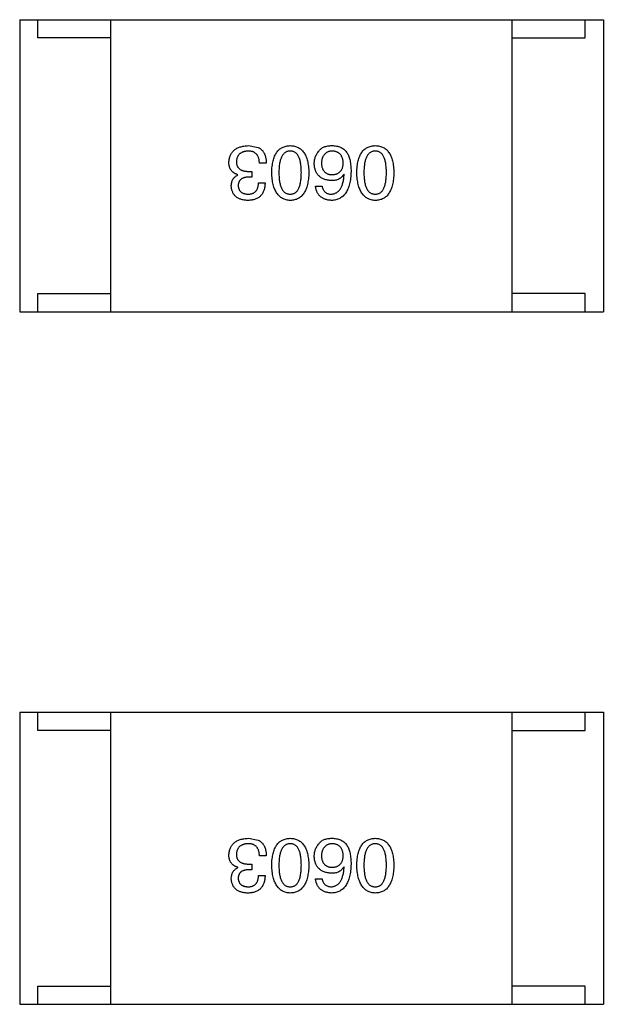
# Model space of a CAD drawing. Header units: inches. Extents: x -36 to 490, y -51 to 98.
# Tile 15 of 153: x 362.87 to 364.47, y -2.1 to 0.6. Entities that reach past the tile are written whole.
import ezdxf

# ---------------------------------------------------------------- set-up
doc = ezdxf.new("R2010")
doc.units = ezdxf.units.IN
doc.header["$LTSCALE"] = 1.21
doc.header["$MEASUREMENT"] = 0
doc.layers.get('0').update_dxf_attribs({"linetype": 'CONTINUOUS'})

msp = doc.modelspace()

# ---------------------------------------------------------------- linework, layer by layer
at = {"color": 7, "linetype": 'Continuous'}
for p, q in [((362.8735, 0.5982), (362.8735, -0.2018)), ((362.8735, 0.5982), (364.4735, 0.5982)), ((362.9235, 0.5482), (362.9235, 0.5982)), ((363.1235, -0.2018), (363.1235, 0.5982)), ((364.2235, -0.2018), (364.2235, 0.5982)), ((364.4235, 0.5482), (364.4235, 0.5982)), ((364.4735, 0.5982), (364.4735, -0.2018)), ((363.1235, 0.5482), (362.9235, 0.5482)), ((364.2235, 0.5482), (364.4235, 0.5482)), ((363.5003, 0.2531), (363.5274, 0.2481)), ((363.5495, 0.2055), (363.5306, 0.2055)), ((363.4716, 0.1727), (363.4716, 0.1736)), ((363.5102, 0.167), (363.5003, 0.167)), ((363.5011, 0.1826), (363.5102, 0.1826)), ((363.5102, 0.1826), (363.5102, 0.167)), ((363.763, 0.1744), (363.7622, 0.1752)), ((363.5282, 0.1514), (363.5462, 0.1514)), ((363.6843, 0.1424), (363.7023, 0.1424)), ((362.9235, -0.2018), (362.9235, -0.1518)), ((362.9235, -0.1518), (363.1235, -0.1518)), ((364.4235, -0.1518), (364.2235, -0.1518)), ((364.4235, -0.2018), (364.4235, -0.1518)), ((362.8735, -0.2018), (364.4735, -0.2018)), ((362.8735, -1.2996), (362.8735, -2.0996)), ((362.8735, -1.2996), (364.4735, -1.2996)), ((362.9235, -1.3496), (362.9235, -1.2996)), ((363.1235, -2.0996), (363.1235, -1.2996)), ((364.2235, -2.0996), (364.2235, -1.2996)), ((364.4235, -1.3496), (364.4235, -1.2996)), ((364.4735, -1.2996), (364.4735, -2.0996)), ((363.1235, -1.3496), (362.9235, -1.3496)), ((364.2235, -1.3496), (364.4235, -1.3496)), ((363.5003, -1.6448), (363.5274, -1.6497)), ((363.5495, -1.6924), (363.5306, -1.6924)), ((363.4716, -1.7251), (363.4716, -1.7243)), ((363.5011, -1.7153), (363.5102, -1.7153)), ((363.5102, -1.7153), (363.5102, -1.7309)), ((363.763, -1.7235), (363.7622, -1.7227)), ((363.5102, -1.7309), (363.5003, -1.7309)), ((363.5282, -1.7464), (363.5462, -1.7464)), ((363.6843, -1.7555), (363.7023, -1.7555)), ((362.9235, -2.0996), (362.9235, -2.0496)), ((362.9235, -2.0496), (363.1235, -2.0496)), ((364.4235, -2.0496), (364.2235, -2.0496)), ((364.4235, -2.0996), (364.4235, -2.0496)), ((362.8735, -2.0996), (364.4735, -2.0996))]:
    msp.add_line(p, q, dxfattribs=at)
for points, knots in [([(363.447, 0.2072), (363.4472, 0.209), (363.4474, 0.2125), (363.4483, 0.2175), (363.4496, 0.2222), (363.4512, 0.2266), (363.4532, 0.2307), (363.4556, 0.2344), (363.4584, 0.2378), (363.4615, 0.2409), (363.4651, 0.2436), (363.469, 0.2459), (363.4733, 0.248), (363.478, 0.2497), (363.483, 0.251), (363.4885, 0.2521), (363.4943, 0.2528), (363.4983, 0.253), (363.5003, 0.2531)], [0, 0, 0, 0, 0.068236, 0.132937, 0.194125, 0.253174, 0.310181, 0.365986, 0.421096, 0.476216, 0.532352, 0.590232, 0.649824, 0.71274, 0.778406, 0.848058, 0.921922, 1, 1, 1, 1]), ([(363.5274, 0.2481), (363.5282, 0.2477), (363.53, 0.2469), (363.5324, 0.2454), (363.5347, 0.2437), (363.5368, 0.2418), (363.5387, 0.2398), (363.5405, 0.2376), (363.5421, 0.2351), (363.5436, 0.2326), (363.5449, 0.2298), (363.5461, 0.2269), (363.547, 0.2237), (363.5478, 0.2204), (363.5485, 0.217), (363.549, 0.2133), (363.5494, 0.2095), (363.5495, 0.2069), (363.5495, 0.2055)], [0, 0, 0, 0, 0.056906, 0.113264, 0.168825, 0.223843, 0.279195, 0.335267, 0.392098, 0.450414, 0.51054, 0.572219, 0.636652, 0.703156, 0.773102, 0.845505, 0.921063, 1, 1, 1, 1]), ([(363.5644, 0.1793), (363.5645, 0.1822), (363.5647, 0.188), (363.5655, 0.1962), (363.5666, 0.204), (363.5681, 0.2111), (363.57, 0.2177), (363.5722, 0.2238), (363.5748, 0.2293), (363.5778, 0.2342), (363.5812, 0.2386), (363.5849, 0.2424), (363.5891, 0.2456), (363.5936, 0.2483), (363.5985, 0.2503), (363.6038, 0.2519), (363.6094, 0.2528), (363.6133, 0.253), (363.6153, 0.2531)], [0, 0, 0, 0, 0.08769, 0.170218, 0.24749, 0.319818, 0.387758, 0.451391, 0.511445, 0.568185, 0.622681, 0.67526, 0.726746, 0.778428, 0.830764, 0.884397, 0.940866, 1, 1, 1, 1]), ([(363.6153, 0.2531), (363.6172, 0.253), (363.6211, 0.2528), (363.6268, 0.2519), (363.632, 0.2503), (363.6369, 0.2483), (363.6414, 0.2456), (363.6456, 0.2424), (363.6493, 0.2386), (363.6527, 0.2342), (363.6557, 0.2293), (363.6583, 0.2238), (363.6605, 0.2177), (363.6624, 0.2111), (363.6639, 0.204), (363.665, 0.1962), (363.6658, 0.188), (363.666, 0.1822), (363.6661, 0.1793)], [0, 0, 0, 0, 0.059135, 0.115606, 0.169241, 0.221578, 0.273261, 0.324749, 0.377329, 0.431642, 0.488541, 0.548597, 0.612232, 0.680174, 0.752504, 0.829777, 0.912307, 1, 1, 1, 1]), ([(363.6958, 0.2408), (363.6967, 0.2418), (363.6986, 0.244), (363.7021, 0.2465), (363.706, 0.2488), (363.7104, 0.2505), (363.7153, 0.2518), (363.7206, 0.2527), (363.7265, 0.2532), (363.7305, 0.2531), (363.7327, 0.2531)], [0, 0, 0, 0, 0.105033, 0.21147, 0.321511, 0.438526, 0.563605, 0.698055, 0.843218, 1, 1, 1, 1]), ([(363.7327, 0.2531), (363.7347, 0.2529), (363.7387, 0.2527), (363.7445, 0.2516), (363.75, 0.25), (363.755, 0.2478), (363.7597, 0.2451), (363.7639, 0.2417), (363.7679, 0.2379), (363.7701, 0.2349), (363.7712, 0.2334)], [0, 0, 0, 0, 0.137449, 0.267856, 0.393219, 0.514735, 0.63397, 0.753734, 0.874967, 1, 1, 1, 1]), ([(363.7976, 0.1793), (363.7977, 0.1822), (363.7979, 0.188), (363.7987, 0.1962), (363.7998, 0.204), (363.8013, 0.2111), (363.8031, 0.2177), (363.8054, 0.2238), (363.808, 0.2293), (363.811, 0.2342), (363.8143, 0.2386), (363.8181, 0.2424), (363.8222, 0.2456), (363.8268, 0.2483), (363.8317, 0.2503), (363.8369, 0.2519), (363.8425, 0.2528), (363.8464, 0.253), (363.8484, 0.2531)], [0, 0, 0, 0, 0.08769, 0.170218, 0.24749, 0.319818, 0.387758, 0.451391, 0.511445, 0.568185, 0.622681, 0.67526, 0.726746, 0.778428, 0.830764, 0.884397, 0.940866, 1, 1, 1, 1]), ([(363.8484, 0.2531), (363.8504, 0.253), (363.8543, 0.2528), (363.8599, 0.2519), (363.8652, 0.2503), (363.8701, 0.2483), (363.8746, 0.2456), (363.8787, 0.2424), (363.8825, 0.2386), (363.8858, 0.2342), (363.8888, 0.2293), (363.8914, 0.2238), (363.8937, 0.2177), (363.8955, 0.2111), (363.8971, 0.204), (363.8982, 0.1962), (363.8989, 0.188), (363.8991, 0.1822), (363.8992, 0.1793)], [0, 0, 0, 0, 0.059135, 0.115606, 0.169241, 0.221578, 0.273261, 0.324749, 0.377329, 0.431642, 0.488541, 0.548597, 0.612232, 0.680174, 0.752504, 0.829777, 0.912307, 1, 1, 1, 1]), ([(363.4995, 0.2383), (363.4983, 0.2382), (363.4959, 0.2381), (363.4924, 0.2375), (363.4892, 0.2368), (363.4862, 0.236), (363.4834, 0.2349), (363.4808, 0.2336), (363.4784, 0.2321), (363.4763, 0.2304), (363.4744, 0.2284), (363.4727, 0.2264), (363.4713, 0.224), (363.4701, 0.2215), (363.4691, 0.2189), (363.4683, 0.2159), (363.4678, 0.2129), (363.4676, 0.2107), (363.4675, 0.2096)], [0, 0, 0, 0, 0.076694, 0.149502, 0.218019, 0.283183, 0.345589, 0.405199, 0.462852, 0.519478, 0.575313, 0.630559, 0.687006, 0.744638, 0.804006, 0.866059, 0.931486, 1, 1, 1, 1]), ([(363.5306, 0.2055), (363.5306, 0.2068), (363.5305, 0.2094), (363.53, 0.2131), (363.5294, 0.2166), (363.5285, 0.2198), (363.5273, 0.2228), (363.5259, 0.2255), (363.5243, 0.2279), (363.5225, 0.2302), (363.5204, 0.2321), (363.5181, 0.2338), (363.5156, 0.2352), (363.5128, 0.2363), (363.5098, 0.2372), (363.5066, 0.2378), (363.5031, 0.2383), (363.5007, 0.2383), (363.4995, 0.2383)], [0, 0, 0, 0, 0.07723, 0.149593, 0.217944, 0.282232, 0.34411, 0.402297, 0.458791, 0.513966, 0.568538, 0.623291, 0.679957, 0.737243, 0.798142, 0.86118, 0.928728, 1, 1, 1, 1]), ([(363.6153, 0.2383), (363.614, 0.2382), (363.6115, 0.2381), (363.608, 0.2373), (363.6046, 0.2361), (363.6016, 0.2344), (363.5987, 0.2322), (363.5962, 0.2296), (363.5939, 0.2266), (363.5918, 0.2231), (363.5899, 0.2192), (363.5884, 0.2148), (363.5871, 0.21), (363.586, 0.2047), (363.5851, 0.199), (363.5845, 0.1928), (363.5842, 0.1862), (363.5841, 0.1816), (363.5841, 0.1793)], [0, 0, 0, 0, 0.050879, 0.099377, 0.146973, 0.193618, 0.240619, 0.289461, 0.34047, 0.395283, 0.453059, 0.515633, 0.582666, 0.655287, 0.732971, 0.815933, 0.905166, 1, 1, 1, 1]), ([(363.6456, 0.1793), (363.6456, 0.1817), (363.6455, 0.1863), (363.6451, 0.193), (363.6446, 0.1992), (363.6438, 0.205), (363.6427, 0.2103), (363.6414, 0.2152), (363.6399, 0.2196), (363.6381, 0.2235), (363.6361, 0.227), (363.6339, 0.23), (363.6313, 0.2326), (363.6286, 0.2347), (363.6256, 0.2363), (363.6224, 0.2375), (363.6189, 0.2382), (363.6165, 0.2383), (363.6153, 0.2383)], [0, 0, 0, 0, 0.096457, 0.187288, 0.27178, 0.350132, 0.423455, 0.491343, 0.554037, 0.612253, 0.666313, 0.717038, 0.764921, 0.811214, 0.856775, 0.902988, 0.950234, 1, 1, 1, 1]), ([(363.681, 0.2039), (363.6811, 0.2056), (363.6812, 0.2091), (363.6818, 0.2142), (363.683, 0.2191), (363.6846, 0.2238), (363.6867, 0.2283), (363.6892, 0.2327), (363.6923, 0.2369), (363.6946, 0.2395), (363.6958, 0.2408)], [0, 0, 0, 0, 0.12904, 0.253809, 0.377066, 0.499122, 0.621469, 0.744665, 0.870607, 1, 1, 1, 1]), ([(363.7294, 0.2383), (363.7283, 0.2382), (363.7261, 0.238), (363.723, 0.2375), (363.7201, 0.2367), (363.7174, 0.2357), (363.7149, 0.2344), (363.7126, 0.2329), (363.7105, 0.2311), (363.7086, 0.2291), (363.7069, 0.2269), (363.7054, 0.2244), (363.7041, 0.2217), (363.703, 0.2188), (363.7022, 0.2156), (363.7015, 0.2122), (363.7009, 0.2085), (363.7008, 0.206), (363.7007, 0.2047)], [0, 0, 0, 0, 0.066682, 0.130303, 0.190802, 0.248749, 0.30534, 0.361219, 0.415721, 0.471765, 0.528279, 0.586428, 0.64659, 0.710143, 0.776461, 0.846692, 0.921137, 1, 1, 1, 1]), ([(363.7605, 0.2055), (363.7604, 0.2068), (363.7603, 0.2093), (363.7597, 0.213), (363.759, 0.2164), (363.758, 0.2195), (363.7569, 0.2224), (363.7554, 0.2251), (363.7538, 0.2276), (363.7519, 0.2297), (363.7499, 0.2317), (363.7476, 0.2333), (363.7451, 0.2348), (363.7424, 0.236), (363.7394, 0.237), (363.7363, 0.2377), (363.7329, 0.2382), (363.7306, 0.2383), (363.7294, 0.2383)], [0, 0, 0, 0, 0.076467, 0.148148, 0.216496, 0.280559, 0.342274, 0.401168, 0.458322, 0.514073, 0.569257, 0.62465, 0.68124, 0.739113, 0.799947, 0.862804, 0.929597, 1, 1, 1, 1]), ([(363.7712, 0.2334), (363.772, 0.2318), (363.7738, 0.2286), (363.776, 0.2234), (363.7778, 0.2177), (363.7792, 0.2116), (363.7804, 0.205), (363.7812, 0.1979), (363.7818, 0.1904), (363.7818, 0.1852), (363.7818, 0.1826)], [0, 0, 0, 0, 0.101889, 0.209155, 0.322694, 0.442863, 0.569758, 0.70479, 0.848502, 1, 1, 1, 1]), ([(363.8484, 0.2383), (363.8472, 0.2382), (363.8447, 0.2381), (363.8411, 0.2373), (363.8378, 0.2361), (363.8347, 0.2344), (363.8319, 0.2322), (363.8293, 0.2296), (363.827, 0.2266), (363.8249, 0.2231), (363.8231, 0.2192), (363.8215, 0.2148), (363.8202, 0.21), (363.8191, 0.2047), (363.8183, 0.199), (363.8177, 0.1928), (363.8173, 0.1862), (363.8173, 0.1816), (363.8173, 0.1793)], [0, 0, 0, 0, 0.050879, 0.099377, 0.146973, 0.193618, 0.240619, 0.289461, 0.34047, 0.395283, 0.453059, 0.515633, 0.582666, 0.655287, 0.732971, 0.815933, 0.905166, 1, 1, 1, 1]), ([(363.8787, 0.1793), (363.8787, 0.1817), (363.8787, 0.1863), (363.8783, 0.193), (363.8777, 0.1992), (363.8769, 0.205), (363.8758, 0.2103), (363.8746, 0.2152), (363.873, 0.2196), (363.8713, 0.2235), (363.8693, 0.227), (363.867, 0.23), (363.8645, 0.2326), (363.8617, 0.2347), (363.8588, 0.2363), (363.8555, 0.2375), (363.852, 0.2382), (363.8496, 0.2383), (363.8484, 0.2383)], [0, 0, 0, 0, 0.096457, 0.187288, 0.27178, 0.350132, 0.423455, 0.491343, 0.554037, 0.612253, 0.666313, 0.717038, 0.764921, 0.811214, 0.856775, 0.902988, 0.950234, 1, 1, 1, 1]), ([(363.4716, 0.1736), (363.4706, 0.1739), (363.4687, 0.1745), (363.4659, 0.1756), (363.4633, 0.1769), (363.4609, 0.1784), (363.4587, 0.18), (363.4566, 0.1817), (363.4548, 0.1836), (363.4531, 0.1856), (363.4517, 0.1878), (363.4505, 0.1901), (363.4494, 0.1926), (363.4486, 0.1953), (363.4478, 0.198), (363.4474, 0.2009), (363.4471, 0.204), (363.4471, 0.2061), (363.447, 0.2072)], [0, 0, 0, 0, 0.069445, 0.136039, 0.200011, 0.261745, 0.322328, 0.381403, 0.438864, 0.496655, 0.554398, 0.612391, 0.672266, 0.733005, 0.79604, 0.861293, 0.928785, 1, 1, 1, 1]), ([(363.4675, 0.2096), (363.4676, 0.2085), (363.4676, 0.2064), (363.468, 0.2033), (363.4687, 0.2005), (363.4696, 0.1978), (363.4708, 0.1953), (363.4722, 0.1931), (363.4739, 0.1911), (363.4759, 0.1893), (363.4782, 0.1877), (363.4807, 0.1863), (363.4835, 0.1851), (363.4865, 0.1842), (363.4898, 0.1834), (363.4933, 0.183), (363.4972, 0.1826), (363.4998, 0.1826), (363.5011, 0.1826)], [0, 0, 0, 0, 0.066518, 0.129194, 0.188613, 0.245254, 0.300032, 0.353805, 0.407079, 0.461108, 0.516272, 0.574141, 0.634837, 0.699275, 0.767504, 0.840272, 0.917505, 1, 1, 1, 1]), ([(363.7277, 0.1572), (363.7259, 0.1573), (363.7224, 0.1577), (363.7172, 0.1585), (363.7124, 0.1597), (363.7079, 0.1612), (363.7038, 0.1631), (363.7, 0.1652), (363.6966, 0.1677), (363.6935, 0.1704), (363.6907, 0.1735), (363.6883, 0.1769), (363.6862, 0.1807), (363.6844, 0.1847), (363.6831, 0.1891), (363.682, 0.1937), (363.6813, 0.1987), (363.6811, 0.2021), (363.681, 0.2039)], [0, 0, 0, 0, 0.074228, 0.144548, 0.211288, 0.274576, 0.335162, 0.393915, 0.450599, 0.506657, 0.562409, 0.618617, 0.676096, 0.735061, 0.79654, 0.860906, 0.928473, 1, 1, 1, 1]), ([(363.7007, 0.2047), (363.7008, 0.2035), (363.7009, 0.2011), (363.7014, 0.1976), (363.7022, 0.1944), (363.7031, 0.1914), (363.7042, 0.1886), (363.7055, 0.1861), (363.7071, 0.1838), (363.7088, 0.1817), (363.7108, 0.1799), (363.713, 0.1783), (363.7154, 0.1769), (363.7179, 0.1757), (363.7207, 0.1748), (363.7237, 0.1742), (363.7269, 0.1737), (363.7291, 0.1736), (363.7302, 0.1736)], [0, 0, 0, 0, 0.076288, 0.14871, 0.216387, 0.281386, 0.342528, 0.402111, 0.4591, 0.514852, 0.569974, 0.625644, 0.682226, 0.740156, 0.800362, 0.863471, 0.930116, 1, 1, 1, 1]), ([(363.7302, 0.1736), (363.7314, 0.1736), (363.7336, 0.1737), (363.7369, 0.1742), (363.74, 0.1749), (363.7428, 0.1758), (363.7455, 0.1769), (363.7479, 0.1784), (363.7501, 0.18), (363.7521, 0.1819), (363.754, 0.184), (363.7555, 0.1864), (363.7569, 0.189), (363.7581, 0.1919), (363.759, 0.1949), (363.7598, 0.1983), (363.7603, 0.2018), (363.7604, 0.2043), (363.7605, 0.2055)], [0, 0, 0, 0, 0.070453, 0.136523, 0.199866, 0.260392, 0.318446, 0.374657, 0.430182, 0.485556, 0.541071, 0.598396, 0.657208, 0.718642, 0.783247, 0.851631, 0.923928, 1, 1, 1, 1]), ([(363.4536, 0.1416), (363.4536, 0.1434), (363.4537, 0.147), (363.4546, 0.1521), (363.456, 0.1567), (363.458, 0.1609), (363.4606, 0.1646), (363.4637, 0.1678), (363.4674, 0.1706), (363.4702, 0.172), (363.4716, 0.1727)], [0, 0, 0, 0, 0.143686, 0.277942, 0.40333, 0.521785, 0.638573, 0.755208, 0.874773, 1, 1, 1, 1]), ([(363.5003, 0.167), (363.4992, 0.167), (363.4971, 0.1669), (363.494, 0.1665), (363.4911, 0.1659), (363.4885, 0.1653), (363.486, 0.1644), (363.4837, 0.1633), (363.4817, 0.1621), (363.4798, 0.1607), (363.4782, 0.1591), (363.4767, 0.1573), (363.4755, 0.1554), (363.4744, 0.1533), (363.4736, 0.151), (363.473, 0.1486), (363.4726, 0.146), (363.4725, 0.1442), (363.4725, 0.1432)], [0, 0, 0, 0, 0.079415, 0.154091, 0.22508, 0.29186, 0.355026, 0.415127, 0.472418, 0.528511, 0.583551, 0.638361, 0.693547, 0.750023, 0.807857, 0.868401, 0.932259, 1, 1, 1, 1]), ([(363.6153, 0.1031), (363.6133, 0.1032), (363.6095, 0.1034), (363.6039, 0.1045), (363.5987, 0.1061), (363.5939, 0.1083), (363.5894, 0.1111), (363.5853, 0.1145), (363.5816, 0.1184), (363.5782, 0.123), (363.5752, 0.128), (363.5726, 0.1337), (363.5703, 0.1399), (363.5684, 0.1467), (363.5669, 0.154), (363.5657, 0.1619), (363.5648, 0.1704), (363.5646, 0.1763), (363.5644, 0.1793)], [0, 0, 0, 0, 0.057415, 0.112361, 0.16496, 0.216437, 0.267441, 0.318839, 0.371478, 0.426325, 0.483626, 0.544235, 0.608673, 0.677374, 0.750405, 0.828394, 0.911525, 1, 1, 1, 1]), ([(363.5841, 0.1793), (363.5841, 0.1769), (363.5842, 0.1723), (363.5845, 0.1656), (363.5851, 0.1594), (363.586, 0.1536), (363.5871, 0.1483), (363.5884, 0.1434), (363.59, 0.139), (363.5918, 0.1351), (363.5939, 0.1316), (363.5962, 0.1286), (363.5988, 0.126), (363.6016, 0.1239), (363.6046, 0.1223), (363.608, 0.1211), (363.6115, 0.1204), (363.614, 0.1203), (363.6153, 0.1203)], [0, 0, 0, 0, 0.095719, 0.185854, 0.269738, 0.347952, 0.420315, 0.487894, 0.550245, 0.608186, 0.662454, 0.713283, 0.761375, 0.808209, 0.854301, 0.901312, 0.949396, 1, 1, 1, 1]), ([(363.6153, 0.1203), (363.6165, 0.1203), (363.6189, 0.1204), (363.6224, 0.1211), (363.6256, 0.1223), (363.6286, 0.1239), (363.6313, 0.126), (363.6339, 0.1286), (363.6361, 0.1316), (363.6381, 0.1351), (363.6399, 0.139), (363.6414, 0.1434), (363.6427, 0.1483), (363.6438, 0.1536), (363.6446, 0.1594), (363.6451, 0.1656), (363.6455, 0.1723), (363.6456, 0.1769), (363.6456, 0.1793)], [0, 0, 0, 0, 0.049764, 0.097007, 0.143217, 0.188577, 0.235116, 0.282997, 0.333719, 0.387776, 0.445989, 0.508679, 0.576563, 0.649481, 0.728235, 0.812722, 0.903548, 1, 1, 1, 1]), ([(363.6661, 0.1793), (363.666, 0.1762), (363.6658, 0.1703), (363.665, 0.1618), (363.6639, 0.1538), (363.6624, 0.1464), (363.6605, 0.1396), (363.6583, 0.1333), (363.6557, 0.1276), (363.6527, 0.1226), (363.6493, 0.118), (363.6456, 0.1141), (363.6414, 0.1108), (363.6369, 0.108), (363.632, 0.1059), (363.6268, 0.1043), (363.6211, 0.1033), (363.6172, 0.1032), (363.6153, 0.1031)], [0, 0, 0, 0, 0.088823, 0.172287, 0.250296, 0.323438, 0.392244, 0.456221, 0.516635, 0.573871, 0.628, 0.680335, 0.731489, 0.782557, 0.834044, 0.886738, 0.942089, 1, 1, 1, 1]), ([(363.7818, 0.1826), (363.7817, 0.1794), (363.7816, 0.1733), (363.7807, 0.1645), (363.7796, 0.1562), (363.7779, 0.1485), (363.776, 0.1414), (363.7736, 0.135), (363.7708, 0.1291), (363.7676, 0.1238), (363.7641, 0.1191), (363.76, 0.115), (363.7556, 0.1114), (363.7508, 0.1085), (363.7456, 0.1062), (363.74, 0.1045), (363.734, 0.1034), (363.7299, 0.1032), (363.7277, 0.1031)], [0, 0, 0, 0, 0.087517, 0.169686, 0.246944, 0.319347, 0.387088, 0.450961, 0.511075, 0.567974, 0.622351, 0.675039, 0.726853, 0.778688, 0.83093, 0.884738, 0.941043, 1, 1, 1, 1]), ([(363.7622, 0.1752), (363.7613, 0.1738), (363.7596, 0.1709), (363.7564, 0.1672), (363.7528, 0.1641), (363.7487, 0.1615), (363.7441, 0.1596), (363.739, 0.1581), (363.7335, 0.1573), (363.7297, 0.1572), (363.7277, 0.1572)], [0, 0, 0, 0, 0.122276, 0.239997, 0.35611, 0.473903, 0.59404, 0.720428, 0.855383, 1, 1, 1, 1]), ([(363.7277, 0.1203), (363.729, 0.1204), (363.7316, 0.1206), (363.7353, 0.1214), (363.7387, 0.1226), (363.7419, 0.1242), (363.745, 0.1262), (363.7478, 0.1286), (363.7503, 0.1315), (363.7526, 0.1346), (363.7547, 0.1382), (363.7566, 0.1422), (363.7582, 0.1466), (363.7596, 0.1514), (363.7608, 0.1566), (363.7618, 0.1622), (363.7625, 0.1681), (363.7628, 0.1723), (363.763, 0.1744)], [0, 0, 0, 0, 0.054741, 0.107075, 0.158339, 0.208382, 0.258772, 0.310045, 0.362765, 0.417822, 0.475982, 0.537466, 0.602901, 0.673037, 0.747247, 0.826291, 0.910782, 1, 1, 1, 1]), ([(363.8484, 0.1031), (363.8465, 0.1032), (363.8426, 0.1034), (363.8371, 0.1045), (363.8319, 0.1061), (363.8271, 0.1083), (363.8226, 0.1111), (363.8185, 0.1145), (363.8148, 0.1184), (363.8114, 0.123), (363.8084, 0.128), (363.8057, 0.1337), (363.8035, 0.1399), (363.8016, 0.1467), (363.8, 0.154), (363.7988, 0.1619), (363.798, 0.1704), (363.7977, 0.1763), (363.7976, 0.1793)], [0, 0, 0, 0, 0.057415, 0.112361, 0.16496, 0.216437, 0.267441, 0.318839, 0.371478, 0.426325, 0.483626, 0.544235, 0.608673, 0.677374, 0.750405, 0.828394, 0.911525, 1, 1, 1, 1]), ([(363.8173, 0.1793), (363.8173, 0.1769), (363.8173, 0.1723), (363.8177, 0.1656), (363.8183, 0.1594), (363.8191, 0.1536), (363.8202, 0.1483), (363.8215, 0.1434), (363.8231, 0.139), (363.8249, 0.1351), (363.827, 0.1316), (363.8293, 0.1286), (363.8319, 0.126), (363.8347, 0.1239), (363.8378, 0.1223), (363.8411, 0.1211), (363.8447, 0.1204), (363.8472, 0.1203), (363.8484, 0.1203)], [0, 0, 0, 0, 0.095719, 0.185854, 0.269738, 0.347952, 0.420315, 0.487894, 0.550245, 0.608186, 0.662454, 0.713283, 0.761375, 0.808209, 0.854301, 0.901312, 0.949396, 1, 1, 1, 1]), ([(363.8484, 0.1203), (363.8496, 0.1203), (363.852, 0.1204), (363.8555, 0.1211), (363.8587, 0.1223), (363.8618, 0.1239), (363.8645, 0.126), (363.867, 0.1286), (363.8693, 0.1316), (363.8713, 0.1351), (363.873, 0.139), (363.8746, 0.1434), (363.8758, 0.1483), (363.8769, 0.1536), (363.8777, 0.1594), (363.8783, 0.1656), (363.8787, 0.1723), (363.8787, 0.1769), (363.8787, 0.1793)], [0, 0, 0, 0, 0.049764, 0.097007, 0.143217, 0.188577, 0.235116, 0.282997, 0.333719, 0.387776, 0.445989, 0.508679, 0.576563, 0.649481, 0.728235, 0.812722, 0.903548, 1, 1, 1, 1]), ([(363.8992, 0.1793), (363.8991, 0.1762), (363.8989, 0.1703), (363.8982, 0.1618), (363.8971, 0.1538), (363.8955, 0.1464), (363.8937, 0.1396), (363.8914, 0.1333), (363.8888, 0.1276), (363.8858, 0.1226), (363.8825, 0.118), (363.8787, 0.1141), (363.8746, 0.1108), (363.8701, 0.108), (363.8652, 0.1059), (363.8599, 0.1043), (363.8543, 0.1033), (363.8504, 0.1032), (363.8484, 0.1031)], [0, 0, 0, 0, 0.088823, 0.172287, 0.250296, 0.323438, 0.392244, 0.456221, 0.516635, 0.573871, 0.628, 0.680335, 0.731489, 0.782557, 0.834044, 0.886738, 0.942089, 1, 1, 1, 1]), ([(363.4987, 0.1031), (363.497, 0.1031), (363.4936, 0.1033), (363.4887, 0.104), (363.4842, 0.1048), (363.4799, 0.106), (363.476, 0.1074), (363.4724, 0.1092), (363.4691, 0.1112), (363.4661, 0.1134), (363.4634, 0.116), (363.461, 0.1189), (363.459, 0.122), (363.4573, 0.1254), (363.4559, 0.129), (363.4548, 0.133), (363.454, 0.1372), (363.4537, 0.1401), (363.4536, 0.1416)], [0, 0, 0, 0, 0.077845, 0.151584, 0.221397, 0.287366, 0.350104, 0.410398, 0.467998, 0.524388, 0.579979, 0.635152, 0.690917, 0.747936, 0.806661, 0.867861, 0.932479, 1, 1, 1, 1]), ([(363.4725, 0.1432), (363.4725, 0.1423), (363.4727, 0.1406), (363.4732, 0.1381), (363.4739, 0.1357), (363.4747, 0.1335), (363.4757, 0.1315), (363.477, 0.1296), (363.4784, 0.1279), (363.48, 0.1264), (363.4818, 0.125), (363.4838, 0.1238), (363.4859, 0.1228), (363.4883, 0.122), (363.4909, 0.1213), (363.4936, 0.1208), (363.4965, 0.1204), (363.4985, 0.1203), (363.4995, 0.1203)], [0, 0, 0, 0, 0.067655, 0.132224, 0.194132, 0.253145, 0.309858, 0.366002, 0.421361, 0.47702, 0.532632, 0.590536, 0.65067, 0.713258, 0.779588, 0.848803, 0.921949, 1, 1, 1, 1]), ([(363.5462, 0.1514), (363.5462, 0.1495), (363.546, 0.1458), (363.5454, 0.1404), (363.5444, 0.1353), (363.5431, 0.1306), (363.5413, 0.1263), (363.5392, 0.1223), (363.5368, 0.1187), (363.534, 0.1155), (363.5308, 0.1126), (363.5273, 0.1102), (363.5234, 0.108), (363.5191, 0.1063), (363.5145, 0.1049), (363.5095, 0.1039), (363.5042, 0.1032), (363.5006, 0.1031), (363.4987, 0.1031)], [0, 0, 0, 0, 0.074804, 0.144899, 0.211458, 0.274554, 0.334363, 0.392059, 0.448123, 0.503024, 0.558154, 0.613471, 0.670844, 0.729926, 0.792003, 0.857405, 0.926768, 1, 1, 1, 1]), ([(363.4995, 0.1203), (363.5006, 0.1203), (363.5028, 0.1203), (363.506, 0.1207), (363.509, 0.1213), (363.5117, 0.1222), (363.5143, 0.1232), (363.5166, 0.1246), (363.5188, 0.1262), (363.5207, 0.128), (363.5224, 0.1301), (363.5238, 0.1325), (363.5251, 0.135), (363.5262, 0.1378), (363.527, 0.1409), (363.5276, 0.1442), (363.528, 0.1477), (363.5281, 0.1502), (363.5282, 0.1514)], [0, 0, 0, 0, 0.069877, 0.136363, 0.198671, 0.257968, 0.315462, 0.370709, 0.425568, 0.479847, 0.535753, 0.592303, 0.651386, 0.713311, 0.778642, 0.84836, 0.921866, 1, 1, 1, 1]), ([(363.7277, 0.1031), (363.7261, 0.1032), (363.723, 0.1035), (363.7185, 0.1041), (363.7143, 0.1051), (363.7103, 0.1064), (363.7066, 0.1079), (363.7032, 0.1097), (363.7, 0.1117), (363.6971, 0.1141), (363.6946, 0.1167), (363.6923, 0.1196), (363.6902, 0.1227), (363.6885, 0.1261), (363.687, 0.1298), (363.6858, 0.1338), (363.6848, 0.138), (363.6845, 0.1409), (363.6843, 0.1424)], [0, 0, 0, 0, 0.073784, 0.144317, 0.211047, 0.274818, 0.336501, 0.395724, 0.453465, 0.510016, 0.566585, 0.622844, 0.680328, 0.739335, 0.800408, 0.863904, 0.93053, 1, 1, 1, 1]), ([(363.7023, 0.1424), (363.7027, 0.1407), (363.7034, 0.1373), (363.7053, 0.1328), (363.7077, 0.1289), (363.7106, 0.1257), (363.7141, 0.1232), (363.7182, 0.1215), (363.7228, 0.1204), (363.726, 0.1203), (363.7277, 0.1203)], [0, 0, 0, 0, 0.1439, 0.274233, 0.394478, 0.509388, 0.621911, 0.738504, 0.863414, 1, 1, 1, 1]), ([(363.447, -1.6907), (363.4472, -1.6889), (363.4474, -1.6854), (363.4483, -1.6804), (363.4496, -1.6757), (363.4512, -1.6713), (363.4532, -1.6672), (363.4556, -1.6635), (363.4584, -1.6601), (363.4615, -1.657), (363.4651, -1.6543), (363.469, -1.652), (363.4733, -1.6499), (363.478, -1.6482), (363.483, -1.6469), (363.4885, -1.6458), (363.4943, -1.6451), (363.4983, -1.6449), (363.5003, -1.6448)], [0, 0, 0, 0, 0.068236, 0.132937, 0.194125, 0.253174, 0.310181, 0.365986, 0.421096, 0.476216, 0.532352, 0.590232, 0.649824, 0.71274, 0.778406, 0.848058, 0.921922, 1, 1, 1, 1]), ([(363.5644, -1.7186), (363.5645, -1.7156), (363.5647, -1.7099), (363.5655, -1.7016), (363.5666, -1.6939), (363.5681, -1.6867), (363.57, -1.6801), (363.5722, -1.6741), (363.5748, -1.6686), (363.5778, -1.6637), (363.5812, -1.6593), (363.5849, -1.6555), (363.5891, -1.6523), (363.5936, -1.6496), (363.5985, -1.6476), (363.6038, -1.646), (363.6094, -1.6451), (363.6133, -1.6449), (363.6153, -1.6448)], [0, 0, 0, 0, 0.08769, 0.170218, 0.24749, 0.319818, 0.387758, 0.451391, 0.511445, 0.568185, 0.622681, 0.67526, 0.726746, 0.778428, 0.830764, 0.884397, 0.940866, 1, 1, 1, 1]), ([(363.6153, -1.6448), (363.6172, -1.6449), (363.6211, -1.6451), (363.6268, -1.646), (363.632, -1.6476), (363.6369, -1.6496), (363.6414, -1.6523), (363.6456, -1.6555), (363.6493, -1.6593), (363.6527, -1.6637), (363.6557, -1.6686), (363.6583, -1.6741), (363.6605, -1.6801), (363.6624, -1.6867), (363.6639, -1.6939), (363.665, -1.7016), (363.6658, -1.7099), (363.666, -1.7156), (363.6661, -1.7186)], [0, 0, 0, 0, 0.059135, 0.115606, 0.169241, 0.221578, 0.273261, 0.324749, 0.377329, 0.431642, 0.488541, 0.548597, 0.612232, 0.680174, 0.752504, 0.829777, 0.912307, 1, 1, 1, 1]), ([(363.6958, -1.6571), (363.6967, -1.656), (363.6986, -1.6539), (363.7021, -1.6513), (363.706, -1.6491), (363.7104, -1.6474), (363.7153, -1.646), (363.7206, -1.6452), (363.7265, -1.6447), (363.7305, -1.6448), (363.7327, -1.6448)], [0, 0, 0, 0, 0.105033, 0.21147, 0.321511, 0.438526, 0.563605, 0.698055, 0.843218, 1, 1, 1, 1]), ([(363.7327, -1.6448), (363.7347, -1.6449), (363.7387, -1.6452), (363.7445, -1.6463), (363.75, -1.6478), (363.755, -1.65), (363.7597, -1.6528), (363.7639, -1.6561), (363.7679, -1.66), (363.7701, -1.663), (363.7712, -1.6645)], [0, 0, 0, 0, 0.137449, 0.267856, 0.393219, 0.514735, 0.63397, 0.753734, 0.874967, 1, 1, 1, 1]), ([(363.7976, -1.7186), (363.7977, -1.7156), (363.7979, -1.7099), (363.7987, -1.7016), (363.7998, -1.6939), (363.8013, -1.6867), (363.8031, -1.6801), (363.8054, -1.6741), (363.808, -1.6686), (363.811, -1.6637), (363.8143, -1.6593), (363.8181, -1.6555), (363.8222, -1.6523), (363.8268, -1.6496), (363.8317, -1.6476), (363.8369, -1.646), (363.8425, -1.6451), (363.8464, -1.6449), (363.8484, -1.6448)], [0, 0, 0, 0, 0.08769, 0.170218, 0.24749, 0.319818, 0.387758, 0.451391, 0.511445, 0.568185, 0.622681, 0.67526, 0.726746, 0.778428, 0.830764, 0.884397, 0.940866, 1, 1, 1, 1]), ([(363.8484, -1.6448), (363.8504, -1.6449), (363.8543, -1.6451), (363.8599, -1.646), (363.8652, -1.6476), (363.8701, -1.6496), (363.8746, -1.6523), (363.8787, -1.6555), (363.8825, -1.6593), (363.8858, -1.6637), (363.8888, -1.6686), (363.8914, -1.6741), (363.8937, -1.6801), (363.8955, -1.6867), (363.8971, -1.6939), (363.8982, -1.7016), (363.8989, -1.7099), (363.8991, -1.7156), (363.8992, -1.7186)], [0, 0, 0, 0, 0.059135, 0.115606, 0.169241, 0.221578, 0.273261, 0.324749, 0.377329, 0.431642, 0.488541, 0.548597, 0.612232, 0.680174, 0.752504, 0.829777, 0.912307, 1, 1, 1, 1]), ([(363.4995, -1.6596), (363.4983, -1.6596), (363.4959, -1.6598), (363.4924, -1.6603), (363.4892, -1.661), (363.4862, -1.6619), (363.4834, -1.663), (363.4808, -1.6643), (363.4784, -1.6658), (363.4763, -1.6675), (363.4744, -1.6694), (363.4727, -1.6715), (363.4713, -1.6738), (363.4701, -1.6763), (363.4691, -1.679), (363.4683, -1.6819), (363.4678, -1.685), (363.4676, -1.6872), (363.4675, -1.6883)], [0, 0, 0, 0, 0.076694, 0.149502, 0.218019, 0.283183, 0.345589, 0.405199, 0.462852, 0.519478, 0.575313, 0.630559, 0.687006, 0.744638, 0.804006, 0.866059, 0.931486, 1, 1, 1, 1]), ([(363.5306, -1.6924), (363.5306, -1.691), (363.5305, -1.6885), (363.53, -1.6847), (363.5294, -1.6813), (363.5285, -1.678), (363.5273, -1.6751), (363.5259, -1.6724), (363.5243, -1.6699), (363.5225, -1.6677), (363.5204, -1.6658), (363.5181, -1.6641), (363.5156, -1.6627), (363.5128, -1.6616), (363.5098, -1.6607), (363.5066, -1.66), (363.5031, -1.6596), (363.5007, -1.6596), (363.4995, -1.6596)], [0, 0, 0, 0, 0.07723, 0.149593, 0.217944, 0.282232, 0.34411, 0.402297, 0.458791, 0.513966, 0.568538, 0.623291, 0.679957, 0.737243, 0.798142, 0.86118, 0.928728, 1, 1, 1, 1]), ([(363.5274, -1.6497), (363.5282, -1.6501), (363.53, -1.651), (363.5324, -1.6525), (363.5347, -1.6542), (363.5368, -1.6561), (363.5387, -1.6581), (363.5405, -1.6603), (363.5421, -1.6627), (363.5436, -1.6653), (363.5449, -1.6681), (363.5461, -1.671), (363.547, -1.6741), (363.5478, -1.6774), (363.5485, -1.6809), (363.549, -1.6846), (363.5494, -1.6884), (363.5495, -1.691), (363.5495, -1.6924)], [0, 0, 0, 0, 0.056906, 0.113264, 0.168825, 0.223843, 0.279195, 0.335267, 0.392098, 0.450414, 0.51054, 0.572219, 0.636652, 0.703156, 0.773102, 0.845505, 0.921063, 1, 1, 1, 1]), ([(363.6153, -1.6596), (363.614, -1.6596), (363.6115, -1.6598), (363.608, -1.6606), (363.6046, -1.6618), (363.6016, -1.6635), (363.5987, -1.6656), (363.5962, -1.6682), (363.5939, -1.6713), (363.5918, -1.6748), (363.5899, -1.6787), (363.5884, -1.6831), (363.5871, -1.6879), (363.586, -1.6932), (363.5851, -1.6989), (363.5845, -1.7051), (363.5842, -1.7117), (363.5841, -1.7162), (363.5841, -1.7186)], [0, 0, 0, 0, 0.050879, 0.099377, 0.146973, 0.193618, 0.240619, 0.289461, 0.34047, 0.395283, 0.453059, 0.515633, 0.582666, 0.655287, 0.732971, 0.815933, 0.905166, 1, 1, 1, 1]), ([(363.6456, -1.7186), (363.6456, -1.7162), (363.6455, -1.7116), (363.6451, -1.7049), (363.6446, -1.6987), (363.6438, -1.6929), (363.6427, -1.6876), (363.6414, -1.6827), (363.6399, -1.6783), (363.6381, -1.6744), (363.6361, -1.6709), (363.6339, -1.6679), (363.6313, -1.6653), (363.6286, -1.6632), (363.6256, -1.6615), (363.6224, -1.6604), (363.6189, -1.6597), (363.6165, -1.6596), (363.6153, -1.6596)], [0, 0, 0, 0, 0.096457, 0.187288, 0.27178, 0.350132, 0.423455, 0.491343, 0.554037, 0.612253, 0.666313, 0.717038, 0.764921, 0.811214, 0.856775, 0.902988, 0.950234, 1, 1, 1, 1]), ([(363.681, -1.694), (363.6811, -1.6922), (363.6812, -1.6888), (363.6818, -1.6837), (363.683, -1.6788), (363.6846, -1.6741), (363.6867, -1.6695), (363.6892, -1.6652), (363.6923, -1.661), (363.6946, -1.6584), (363.6958, -1.6571)], [0, 0, 0, 0, 0.12904, 0.253809, 0.377066, 0.499122, 0.621469, 0.744665, 0.870607, 1, 1, 1, 1]), ([(363.7294, -1.6596), (363.7283, -1.6597), (363.7261, -1.6598), (363.723, -1.6604), (363.7201, -1.6612), (363.7174, -1.6622), (363.7149, -1.6635), (363.7126, -1.665), (363.7105, -1.6668), (363.7086, -1.6688), (363.7069, -1.671), (363.7054, -1.6735), (363.7041, -1.6762), (363.703, -1.6791), (363.7022, -1.6823), (363.7015, -1.6857), (363.7009, -1.6894), (363.7008, -1.6919), (363.7007, -1.6932)], [0, 0, 0, 0, 0.066682, 0.130303, 0.190802, 0.248749, 0.30534, 0.361219, 0.415721, 0.471765, 0.528279, 0.586428, 0.64659, 0.710143, 0.776461, 0.846692, 0.921137, 1, 1, 1, 1]), ([(363.7605, -1.6924), (363.7604, -1.6911), (363.7603, -1.6885), (363.7597, -1.6849), (363.759, -1.6815), (363.758, -1.6783), (363.7569, -1.6754), (363.7554, -1.6728), (363.7538, -1.6703), (363.7519, -1.6682), (363.7499, -1.6662), (363.7476, -1.6645), (363.7451, -1.663), (363.7424, -1.6619), (363.7394, -1.6609), (363.7363, -1.6602), (363.7329, -1.6597), (363.7306, -1.6596), (363.7294, -1.6596)], [0, 0, 0, 0, 0.076467, 0.148148, 0.216496, 0.280559, 0.342274, 0.401168, 0.458322, 0.514073, 0.569257, 0.62465, 0.68124, 0.739113, 0.799947, 0.862804, 0.929597, 1, 1, 1, 1]), ([(363.7712, -1.6645), (363.772, -1.666), (363.7738, -1.6693), (363.776, -1.6745), (363.7778, -1.6802), (363.7792, -1.6863), (363.7804, -1.6929), (363.7812, -1.7), (363.7818, -1.7075), (363.7818, -1.7126), (363.7818, -1.7153)], [0, 0, 0, 0, 0.101889, 0.209155, 0.322694, 0.442863, 0.569758, 0.70479, 0.848502, 1, 1, 1, 1]), ([(363.8484, -1.6596), (363.8472, -1.6596), (363.8447, -1.6598), (363.8411, -1.6606), (363.8378, -1.6618), (363.8347, -1.6635), (363.8319, -1.6656), (363.8293, -1.6682), (363.827, -1.6713), (363.8249, -1.6748), (363.8231, -1.6787), (363.8215, -1.6831), (363.8202, -1.6879), (363.8191, -1.6932), (363.8183, -1.6989), (363.8177, -1.7051), (363.8173, -1.7117), (363.8173, -1.7162), (363.8173, -1.7186)], [0, 0, 0, 0, 0.050879, 0.099377, 0.146973, 0.193618, 0.240619, 0.289461, 0.34047, 0.395283, 0.453059, 0.515633, 0.582666, 0.655287, 0.732971, 0.815933, 0.905166, 1, 1, 1, 1]), ([(363.8787, -1.7186), (363.8787, -1.7162), (363.8787, -1.7116), (363.8783, -1.7049), (363.8777, -1.6987), (363.8769, -1.6929), (363.8758, -1.6876), (363.8746, -1.6827), (363.873, -1.6783), (363.8713, -1.6744), (363.8693, -1.6709), (363.867, -1.6679), (363.8645, -1.6653), (363.8617, -1.6632), (363.8588, -1.6615), (363.8555, -1.6604), (363.852, -1.6597), (363.8496, -1.6596), (363.8484, -1.6596)], [0, 0, 0, 0, 0.096457, 0.187288, 0.27178, 0.350132, 0.423455, 0.491343, 0.554037, 0.612253, 0.666313, 0.717038, 0.764921, 0.811214, 0.856775, 0.902988, 0.950234, 1, 1, 1, 1]), ([(363.4716, -1.7243), (363.4706, -1.724), (363.4687, -1.7234), (363.4659, -1.7223), (363.4633, -1.7209), (363.4609, -1.7195), (363.4587, -1.7179), (363.4566, -1.7162), (363.4548, -1.7143), (363.4531, -1.7123), (363.4517, -1.7101), (363.4505, -1.7077), (363.4494, -1.7053), (363.4486, -1.7026), (363.4478, -1.6999), (363.4474, -1.6969), (363.4471, -1.6939), (363.4471, -1.6918), (363.447, -1.6907)], [0, 0, 0, 0, 0.069445, 0.136039, 0.200011, 0.261745, 0.322328, 0.381403, 0.438864, 0.496655, 0.554398, 0.612391, 0.672266, 0.733005, 0.79604, 0.861293, 0.928785, 1, 1, 1, 1]), ([(363.4675, -1.6883), (363.4676, -1.6893), (363.4676, -1.6915), (363.468, -1.6946), (363.4687, -1.6974), (363.4696, -1.7001), (363.4708, -1.7025), (363.4722, -1.7048), (363.4739, -1.7068), (363.4759, -1.7086), (363.4782, -1.7102), (363.4807, -1.7116), (363.4835, -1.7127), (363.4865, -1.7137), (363.4898, -1.7144), (363.4933, -1.7149), (363.4972, -1.7153), (363.4998, -1.7153), (363.5011, -1.7153)], [0, 0, 0, 0, 0.066518, 0.129194, 0.188613, 0.245254, 0.300032, 0.353805, 0.407079, 0.461108, 0.516272, 0.574141, 0.634837, 0.699275, 0.767504, 0.840272, 0.917505, 1, 1, 1, 1]), ([(363.7277, -1.7407), (363.7259, -1.7405), (363.7224, -1.7402), (363.7172, -1.7393), (363.7124, -1.7382), (363.7079, -1.7366), (363.7038, -1.7348), (363.7, -1.7327), (363.6966, -1.7302), (363.6935, -1.7274), (363.6907, -1.7244), (363.6883, -1.7209), (363.6862, -1.7172), (363.6844, -1.7132), (363.6831, -1.7088), (363.682, -1.7042), (363.6813, -1.6992), (363.6811, -1.6958), (363.681, -1.694)], [0, 0, 0, 0, 0.074228, 0.144548, 0.211288, 0.274576, 0.335162, 0.393915, 0.450599, 0.506657, 0.562409, 0.618617, 0.676096, 0.735061, 0.79654, 0.860906, 0.928473, 1, 1, 1, 1]), ([(363.7007, -1.6932), (363.7008, -1.6944), (363.7009, -1.6968), (363.7014, -1.7002), (363.7022, -1.7035), (363.7031, -1.7065), (363.7042, -1.7092), (363.7055, -1.7118), (363.7071, -1.7141), (363.7088, -1.7162), (363.7108, -1.718), (363.713, -1.7196), (363.7154, -1.721), (363.7179, -1.7221), (363.7207, -1.723), (363.7237, -1.7237), (363.7269, -1.7242), (363.7291, -1.7243), (363.7302, -1.7243)], [0, 0, 0, 0, 0.076288, 0.14871, 0.216387, 0.281386, 0.342528, 0.402111, 0.4591, 0.514852, 0.569974, 0.625644, 0.682226, 0.740156, 0.800362, 0.863471, 0.930116, 1, 1, 1, 1]), ([(363.7302, -1.7243), (363.7314, -1.7243), (363.7336, -1.7242), (363.7369, -1.7237), (363.74, -1.723), (363.7428, -1.7221), (363.7455, -1.7209), (363.7479, -1.7195), (363.7501, -1.7178), (363.7521, -1.7159), (363.754, -1.7138), (363.7555, -1.7114), (363.7569, -1.7088), (363.7581, -1.706), (363.759, -1.7029), (363.7598, -1.6996), (363.7603, -1.6961), (363.7604, -1.6936), (363.7605, -1.6924)], [0, 0, 0, 0, 0.070453, 0.136523, 0.199866, 0.260392, 0.318446, 0.374657, 0.430182, 0.485556, 0.541071, 0.598396, 0.657208, 0.718642, 0.783247, 0.851631, 0.923928, 1, 1, 1, 1]), ([(363.4536, -1.7563), (363.4536, -1.7545), (363.4537, -1.7509), (363.4546, -1.7458), (363.456, -1.7412), (363.458, -1.737), (363.4606, -1.7333), (363.4637, -1.73), (363.4674, -1.7273), (363.4702, -1.7259), (363.4716, -1.7251)], [0, 0, 0, 0, 0.143686, 0.277942, 0.40333, 0.521785, 0.638573, 0.755208, 0.874773, 1, 1, 1, 1]), ([(363.6153, -1.7948), (363.6133, -1.7947), (363.6095, -1.7945), (363.6039, -1.7934), (363.5987, -1.7917), (363.5939, -1.7895), (363.5894, -1.7868), (363.5853, -1.7834), (363.5816, -1.7794), (363.5782, -1.7749), (363.5752, -1.7698), (363.5726, -1.7642), (363.5703, -1.758), (363.5684, -1.7512), (363.5669, -1.7438), (363.5657, -1.7359), (363.5648, -1.7275), (363.5646, -1.7216), (363.5644, -1.7186)], [0, 0, 0, 0, 0.057415, 0.112361, 0.16496, 0.216437, 0.267441, 0.318839, 0.371478, 0.426325, 0.483626, 0.544235, 0.608673, 0.677374, 0.750405, 0.828394, 0.911525, 1, 1, 1, 1]), ([(363.5841, -1.7186), (363.5841, -1.721), (363.5842, -1.7256), (363.5845, -1.7323), (363.5851, -1.7385), (363.586, -1.7443), (363.5871, -1.7496), (363.5884, -1.7545), (363.59, -1.7588), (363.5918, -1.7628), (363.5939, -1.7663), (363.5962, -1.7693), (363.5988, -1.7719), (363.6016, -1.774), (363.6046, -1.7756), (363.608, -1.7768), (363.6115, -1.7775), (363.614, -1.7775), (363.6153, -1.7776)], [0, 0, 0, 0, 0.095719, 0.185854, 0.269738, 0.347952, 0.420315, 0.487894, 0.550245, 0.608186, 0.662454, 0.713283, 0.761375, 0.808209, 0.854301, 0.901312, 0.949396, 1, 1, 1, 1]), ([(363.6153, -1.7776), (363.6165, -1.7775), (363.6189, -1.7775), (363.6224, -1.7768), (363.6256, -1.7756), (363.6286, -1.774), (363.6313, -1.7719), (363.6339, -1.7693), (363.6361, -1.7663), (363.6381, -1.7628), (363.6399, -1.7588), (363.6414, -1.7545), (363.6427, -1.7496), (363.6438, -1.7443), (363.6446, -1.7385), (363.6451, -1.7323), (363.6455, -1.7256), (363.6456, -1.721), (363.6456, -1.7186)], [0, 0, 0, 0, 0.049764, 0.097007, 0.143217, 0.188577, 0.235116, 0.282997, 0.333719, 0.387776, 0.445989, 0.508679, 0.576563, 0.649481, 0.728235, 0.812722, 0.903548, 1, 1, 1, 1]), ([(363.6661, -1.7186), (363.666, -1.7216), (363.6658, -1.7275), (363.665, -1.7361), (363.6639, -1.7441), (363.6624, -1.7515), (363.6605, -1.7583), (363.6583, -1.7646), (363.6557, -1.7702), (363.6527, -1.7753), (363.6493, -1.7798), (363.6456, -1.7838), (363.6414, -1.7871), (363.6369, -1.7899), (363.632, -1.792), (363.6268, -1.7936), (363.6211, -1.7945), (363.6172, -1.7947), (363.6153, -1.7948)], [0, 0, 0, 0, 0.088823, 0.172287, 0.250296, 0.323438, 0.392244, 0.456221, 0.516635, 0.573871, 0.628, 0.680335, 0.731489, 0.782557, 0.834044, 0.886738, 0.942089, 1, 1, 1, 1]), ([(363.7818, -1.7153), (363.7817, -1.7185), (363.7816, -1.7246), (363.7807, -1.7334), (363.7796, -1.7417), (363.7779, -1.7493), (363.776, -1.7564), (363.7736, -1.7629), (363.7708, -1.7688), (363.7676, -1.7741), (363.7641, -1.7788), (363.76, -1.7829), (363.7556, -1.7864), (363.7508, -1.7893), (363.7456, -1.7916), (363.74, -1.7933), (363.734, -1.7944), (363.7299, -1.7947), (363.7277, -1.7948)], [0, 0, 0, 0, 0.087517, 0.169686, 0.246944, 0.319347, 0.387088, 0.450961, 0.511075, 0.567974, 0.622351, 0.675039, 0.726853, 0.778688, 0.83093, 0.884738, 0.941043, 1, 1, 1, 1]), ([(363.7622, -1.7227), (363.7613, -1.7241), (363.7596, -1.7269), (363.7564, -1.7306), (363.7528, -1.7338), (363.7487, -1.7363), (363.7441, -1.7383), (363.739, -1.7397), (363.7335, -1.7406), (363.7297, -1.7407), (363.7277, -1.7407)], [0, 0, 0, 0, 0.122276, 0.239997, 0.35611, 0.473903, 0.59404, 0.720428, 0.855383, 1, 1, 1, 1]), ([(363.7277, -1.7776), (363.729, -1.7775), (363.7316, -1.7773), (363.7353, -1.7764), (363.7387, -1.7753), (363.7419, -1.7736), (363.745, -1.7717), (363.7478, -1.7692), (363.7503, -1.7664), (363.7526, -1.7633), (363.7547, -1.7596), (363.7566, -1.7556), (363.7582, -1.7512), (363.7596, -1.7465), (363.7608, -1.7413), (363.7618, -1.7357), (363.7625, -1.7297), (363.7628, -1.7256), (363.763, -1.7235)], [0, 0, 0, 0, 0.054741, 0.107075, 0.158339, 0.208382, 0.258772, 0.310045, 0.362765, 0.417822, 0.475982, 0.537466, 0.602901, 0.673037, 0.747247, 0.826291, 0.910782, 1, 1, 1, 1]), ([(363.8484, -1.7948), (363.8465, -1.7947), (363.8426, -1.7945), (363.8371, -1.7934), (363.8319, -1.7917), (363.8271, -1.7895), (363.8226, -1.7868), (363.8185, -1.7834), (363.8148, -1.7794), (363.8114, -1.7749), (363.8084, -1.7698), (363.8057, -1.7642), (363.8035, -1.758), (363.8016, -1.7512), (363.8, -1.7438), (363.7988, -1.7359), (363.798, -1.7275), (363.7977, -1.7216), (363.7976, -1.7186)], [0, 0, 0, 0, 0.057415, 0.112361, 0.16496, 0.216437, 0.267441, 0.318839, 0.371478, 0.426325, 0.483626, 0.544235, 0.608673, 0.677374, 0.750405, 0.828394, 0.911525, 1, 1, 1, 1]), ([(363.8173, -1.7186), (363.8173, -1.721), (363.8173, -1.7256), (363.8177, -1.7323), (363.8183, -1.7385), (363.8191, -1.7443), (363.8202, -1.7496), (363.8215, -1.7545), (363.8231, -1.7588), (363.8249, -1.7628), (363.827, -1.7663), (363.8293, -1.7693), (363.8319, -1.7719), (363.8347, -1.774), (363.8378, -1.7756), (363.8411, -1.7768), (363.8447, -1.7775), (363.8472, -1.7775), (363.8484, -1.7776)], [0, 0, 0, 0, 0.095719, 0.185854, 0.269738, 0.347952, 0.420315, 0.487894, 0.550245, 0.608186, 0.662454, 0.713283, 0.761375, 0.808209, 0.854301, 0.901312, 0.949396, 1, 1, 1, 1]), ([(363.8484, -1.7776), (363.8496, -1.7775), (363.852, -1.7775), (363.8555, -1.7768), (363.8587, -1.7756), (363.8618, -1.774), (363.8645, -1.7719), (363.867, -1.7693), (363.8693, -1.7663), (363.8713, -1.7628), (363.873, -1.7588), (363.8746, -1.7545), (363.8758, -1.7496), (363.8769, -1.7443), (363.8777, -1.7385), (363.8783, -1.7323), (363.8787, -1.7256), (363.8787, -1.721), (363.8787, -1.7186)], [0, 0, 0, 0, 0.049764, 0.097007, 0.143217, 0.188577, 0.235116, 0.282997, 0.333719, 0.387776, 0.445989, 0.508679, 0.576563, 0.649481, 0.728235, 0.812722, 0.903548, 1, 1, 1, 1]), ([(363.8992, -1.7186), (363.8991, -1.7216), (363.8989, -1.7275), (363.8982, -1.7361), (363.8971, -1.7441), (363.8955, -1.7515), (363.8937, -1.7583), (363.8914, -1.7646), (363.8888, -1.7702), (363.8858, -1.7753), (363.8825, -1.7798), (363.8787, -1.7838), (363.8746, -1.7871), (363.8701, -1.7899), (363.8652, -1.792), (363.8599, -1.7936), (363.8543, -1.7945), (363.8504, -1.7947), (363.8484, -1.7948)], [0, 0, 0, 0, 0.088823, 0.172287, 0.250296, 0.323438, 0.392244, 0.456221, 0.516635, 0.573871, 0.628, 0.680335, 0.731489, 0.782557, 0.834044, 0.886738, 0.942089, 1, 1, 1, 1]), ([(363.5003, -1.7309), (363.4992, -1.7309), (363.4971, -1.731), (363.494, -1.7314), (363.4911, -1.7319), (363.4885, -1.7326), (363.486, -1.7335), (363.4837, -1.7346), (363.4817, -1.7358), (363.4798, -1.7372), (363.4782, -1.7388), (363.4767, -1.7405), (363.4755, -1.7425), (363.4744, -1.7446), (363.4736, -1.7468), (363.473, -1.7493), (363.4726, -1.7519), (363.4725, -1.7537), (363.4725, -1.7546)], [0, 0, 0, 0, 0.079415, 0.154091, 0.22508, 0.29186, 0.355026, 0.415127, 0.472418, 0.528511, 0.583551, 0.638361, 0.693547, 0.750023, 0.807857, 0.868401, 0.932259, 1, 1, 1, 1]), ([(363.5462, -1.7464), (363.5462, -1.7484), (363.546, -1.7521), (363.5454, -1.7575), (363.5444, -1.7626), (363.5431, -1.7673), (363.5413, -1.7716), (363.5392, -1.7755), (363.5368, -1.7791), (363.534, -1.7824), (363.5308, -1.7852), (363.5273, -1.7877), (363.5234, -1.7898), (363.5191, -1.7916), (363.5145, -1.793), (363.5095, -1.7939), (363.5042, -1.7946), (363.5006, -1.7948), (363.4987, -1.7948)], [0, 0, 0, 0, 0.074804, 0.144899, 0.211458, 0.274554, 0.334363, 0.392059, 0.448123, 0.503024, 0.558154, 0.613471, 0.670844, 0.729926, 0.792003, 0.857405, 0.926768, 1, 1, 1, 1]), ([(363.4995, -1.7776), (363.5006, -1.7776), (363.5028, -1.7775), (363.506, -1.7772), (363.509, -1.7766), (363.5117, -1.7757), (363.5143, -1.7746), (363.5166, -1.7733), (363.5188, -1.7717), (363.5207, -1.7698), (363.5224, -1.7678), (363.5238, -1.7654), (363.5251, -1.7629), (363.5262, -1.76), (363.527, -1.757), (363.5276, -1.7537), (363.528, -1.7501), (363.5281, -1.7477), (363.5282, -1.7464)], [0, 0, 0, 0, 0.069877, 0.136363, 0.198671, 0.257968, 0.315462, 0.370709, 0.425568, 0.479847, 0.535753, 0.592303, 0.651386, 0.713311, 0.778642, 0.84836, 0.921866, 1, 1, 1, 1]), ([(363.4987, -1.7948), (363.497, -1.7947), (363.4936, -1.7946), (363.4887, -1.7939), (363.4842, -1.793), (363.4799, -1.7918), (363.476, -1.7904), (363.4724, -1.7887), (363.4691, -1.7867), (363.4661, -1.7844), (363.4634, -1.7819), (363.461, -1.779), (363.459, -1.7759), (363.4573, -1.7725), (363.4559, -1.7689), (363.4548, -1.7649), (363.454, -1.7607), (363.4537, -1.7578), (363.4536, -1.7563)], [0, 0, 0, 0, 0.077845, 0.151584, 0.221397, 0.287366, 0.350104, 0.410398, 0.467998, 0.524388, 0.579979, 0.635152, 0.690917, 0.747936, 0.806661, 0.867861, 0.932479, 1, 1, 1, 1]), ([(363.4725, -1.7546), (363.4725, -1.7555), (363.4727, -1.7573), (363.4732, -1.7598), (363.4739, -1.7622), (363.4747, -1.7644), (363.4757, -1.7664), (363.477, -1.7683), (363.4784, -1.77), (363.48, -1.7715), (363.4818, -1.7729), (363.4838, -1.774), (363.4859, -1.7751), (363.4883, -1.7759), (363.4909, -1.7766), (363.4936, -1.7771), (363.4965, -1.7775), (363.4985, -1.7776), (363.4995, -1.7776)], [0, 0, 0, 0, 0.067655, 0.132224, 0.194132, 0.253145, 0.309858, 0.366002, 0.421361, 0.47702, 0.532632, 0.590536, 0.65067, 0.713258, 0.779588, 0.848803, 0.921949, 1, 1, 1, 1]), ([(363.7277, -1.7948), (363.7261, -1.7947), (363.723, -1.7944), (363.7185, -1.7937), (363.7143, -1.7928), (363.7103, -1.7915), (363.7066, -1.79), (363.7032, -1.7882), (363.7, -1.7861), (363.6971, -1.7838), (363.6946, -1.7812), (363.6923, -1.7783), (363.6902, -1.7752), (363.6885, -1.7718), (363.687, -1.7681), (363.6858, -1.7641), (363.6848, -1.7599), (363.6845, -1.757), (363.6843, -1.7555)], [0, 0, 0, 0, 0.073784, 0.144317, 0.211047, 0.274818, 0.336501, 0.395724, 0.453465, 0.510016, 0.566585, 0.622844, 0.680328, 0.739335, 0.800408, 0.863904, 0.93053, 1, 1, 1, 1]), ([(363.7023, -1.7555), (363.7027, -1.7572), (363.7034, -1.7605), (363.7053, -1.7651), (363.7077, -1.769), (363.7106, -1.7722), (363.7141, -1.7746), (363.7182, -1.7764), (363.7228, -1.7774), (363.726, -1.7775), (363.7277, -1.7776)], [0, 0, 0, 0, 0.1439, 0.274233, 0.394478, 0.509388, 0.621911, 0.738504, 0.863414, 1, 1, 1, 1])]:
    msp.add_open_spline(points, degree=3, knots=knots, dxfattribs=at)

doc.saveas('drawing.dxf')
